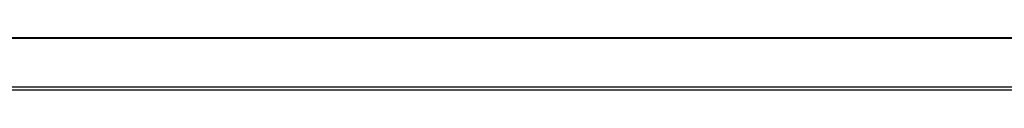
# Model space of a CAD drawing. Header units: millimetres. Extents: x -717 to 723, y -293 to 322.
# Tile 6 of 14: x -394 to -72, y -286 to -269. Entities that reach past the tile are written whole.
import ezdxf

# ---------------------------------------------------------------- set-up
doc = ezdxf.new("R2010")
doc.units = ezdxf.units.MM

# ---------------------------------------------------------------- blocks, each defined once
blk = doc.blocks.new('Gehäuserahmen-lang__16', base_point=(-622.16, -285.69))
at = {"color": 7, "linetype": 'Continuous'}
for p, q in [((663.87, -268.59), (-622.16, -268.59)), ((632.87, -285.69), (-591.15, -285.69)), ((632.87, -285.69), (-591.15, -285.69))]:
    blk.add_line(p, q, dxfattribs=at)
at = {"color": 1, "linetype": 'Continuous'}
for p, q in [((582.36, -268.79), (-599.24, -268.79)), ((632.87, -285.69), (-591.15, -285.69)), ((631.88, -284.69), (-590.17, -284.69))]:
    blk.add_line(p, q, dxfattribs=at)
blk = doc.blocks.new('Gehaeuse-kpl_-S120__37', base_point=(-650.34, -292.59))
blk.add_blockref('Gehäuserahmen-lang__16', (-622.16, -285.69))
blk = doc.blocks.new('S120_1__96', base_point=(-716.96, -292.59))
blk.add_blockref('Gehaeuse-kpl_-S120__37', (-650.34, -292.59))
blk = doc.blocks.new('Vordans2', base_point=(0, 0))
blk.add_blockref('S120_1__96', (-716.96, -292.59))

msp = doc.modelspace()

# ---------------------------------------------------------------- block references
msp.add_blockref('Vordans2', (0, 0))

doc.saveas('drawing.dxf')
